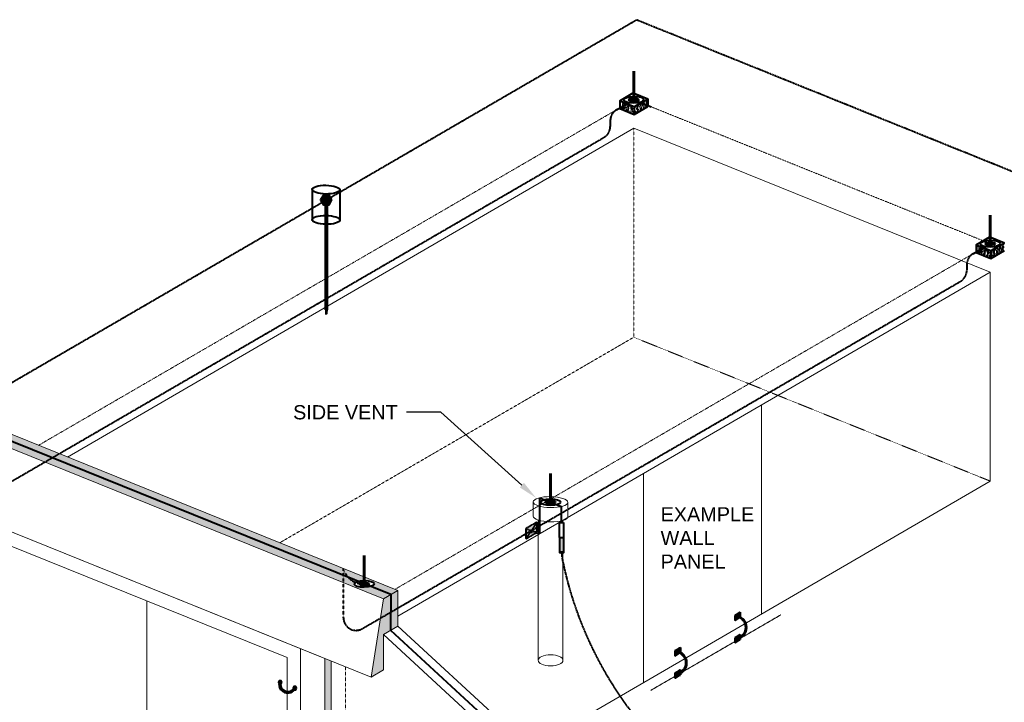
# Model space of a CAD drawing. Header units: inches. Extents: x 0 to 21849, y 0 to 20143.
# Tile 18 of 25: x 6582 to 7207, y 8549 to 8982. Entities that reach past the tile are written whole.
import ezdxf
from ezdxf import colors
from ezdxf.entities.mleader import LeaderData, LeaderLine
from ezdxf.math import Vec2, Vec3

# ---------------------------------------------------------------- set-up
doc = ezdxf.new("R2010")
doc.units = ezdxf.units.IN
doc.header["$MEASUREMENT"] = 0
for name, pattern in [('DASHED2', [0.375, 0.25, -0.125]), ('DOT', [0.25, 0, -0.25]), ('HIDDEN2', [0.1875, 0.125, -0.0625])]:
    doc.linetypes.add(name, pattern=pattern)
for name, color, linetype, lineweight in [('E-ISO-BLDG', 131, 'Continuous', 9), ('E-LPS-ISO', 7, 'DASHED2', 40), ('E-STD-TEXT', 7, 'Continuous', 25)]:
    doc.layers.add(name, color=color, linetype=linetype, lineweight=lineweight)
doc.styles.get("Standard").update_dxf_attribs({"font": 'arial.ttf'})

msp = doc.modelspace()

# ---------------------------------------------------------------- hatches: boundary and pattern name
at = {"layer": 'E-ISO-BLDG', "transparency": 33554457}
h = msp.add_hatch(color=7, dxfattribs=at)
h.dxf.hatch_style = 1
h.paths.add_polyline_path([(6779.785315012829, 8575.568447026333), (6775.898151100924, 8577.136885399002), (6775.898151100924, 8444.700192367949), (6779.785315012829, 8446.956023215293)])
at = {"layer": 'E-LPS-ISO', "linetype": 'Continuous'}
h = msp.add_hatch(dxfattribs=at)
h.set_pattern_fill('AR-CONC', scale=0.3762)
h.set_pattern_definition([(49.99999999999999, (5024.62962358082, 7517.29355673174), (2.698332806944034, -0.2360735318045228), [0.28215, -3.10365]), (355, (5024.62962358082, 7517.29355673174), (-0.5219825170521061, 2.829746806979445), [0.22572, -2.48292]), (100.45144446, (5024.854484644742, 7517.273883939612), (2.176350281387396, 2.593673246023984), [0.2397906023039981, -2.637696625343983]), (46.18420000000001, (5024.62962358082, 7518.045956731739), (4.014961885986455, -0.6226835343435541), [0.4232250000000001, -4.655475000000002]), (96.63563548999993, (5024.964203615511, 7517.994066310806), (3.516198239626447, 3.664634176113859), [0.3596861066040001, -3.956547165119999]), (351.1841639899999, (5024.62962358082, 7518.045956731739), (3.516198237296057, 3.664634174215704), [0.3385800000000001, -3.724380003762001]), (21, (5025.005823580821, 7517.85785673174), (2.245564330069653, -1.514652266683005), [0.28215, -3.10365]), (326.0000000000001, (5025.005823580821, 7517.85785673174), (0.9153522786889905, 2.728014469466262), [0.22572, -2.48292]), (71.45144474, (5025.192953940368, 7517.731635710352), (3.160916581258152, 1.213362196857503), [0.23979059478, -2.637696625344]), (37.49999999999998, (5024.62962358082, 7517.29355673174), (0.04574537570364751, 1.252346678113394), [0, -2.452824, 0, -2.52054, 0, -2.492325]), (7.500000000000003, (5024.62962358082, 7517.29355673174), (0.9896675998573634, 1.483776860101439), [0, -1.437084, 0, -2.396393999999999, 0, -0.9499049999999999]), (327.5, (5023.790697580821, 7517.29355673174), (2.008240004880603, -0.08485142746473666), [0, -0.9405, 0, -2.93436, 0, -3.89367]), (317.5, (5023.414497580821, 7517.29355673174), (2.193946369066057, 0.3765949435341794), [0, -1.22265, 0, -1.948716, 0, -2.765070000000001])])
h.paths.add_polyline_path([(6967.840106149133, 8928.549920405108), (6962.792596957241, 8930.586548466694), (6962.792596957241, 8925.620708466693)])
h.paths.add_polyline_path([(6972.002799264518, 8926.87030828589), (6967.840106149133, 8928.549920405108), (6962.792596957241, 8925.620708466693), (6972.002799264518, 8921.90446828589)])
h.paths.add_polyline_path([(6980.592788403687, 8926.88948124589), (6975.545279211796, 8928.926109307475), (6972.002799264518, 8926.87030828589), (6972.002799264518, 8921.90446828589)])
h.paths.add_polyline_path([(6980.592788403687, 8931.85532124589), (6975.545279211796, 8928.926109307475), (6980.592788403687, 8926.88948124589)])
at = {"layer": 'E-LPS-ISO', "linetype": 'Continuous', "transparency": 33554687}
h = msp.add_hatch(color=7, dxfattribs=at)
h.dxf.hatch_style = 1
edge = h.paths.add_edge_path()
edge.add_ellipse((6971.692692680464, 8931.220934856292), major_axis=(3.162363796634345, 0.03311011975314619), ratio=0.3366627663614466, start_angle=89.79804024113, end_angle=129.0017461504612)
edge.add_line((6969.693815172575, 8932.027465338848), (6970.69325392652, 8931.624200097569))
edge.add_ellipse((6971.692692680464, 8931.220934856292), major_axis=(1.581181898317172, 0.0165550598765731), ratio=0.3366627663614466, start_angle=89.99999999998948, end_angle=129.0017461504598, ccw=False)
edge.add_line((6971.692692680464, 8931.753446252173), (6971.692692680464, 8932.285695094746))
edge = h.paths.add_edge_path()
edge.add_ellipse((6971.692692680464, 8931.220934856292), major_axis=(3.162363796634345, 0.03311011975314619), ratio=0.3366627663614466, start_angle=309.0017461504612, end_angle=449.79804024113)
edge.add_line((6971.692692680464, 8932.285695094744), (6971.692692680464, 8931.753314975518))
edge.add_ellipse((6971.692692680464, 8931.220934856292), major_axis=(1.581181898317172, 0.0165550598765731), ratio=0.3366627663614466, start_angle=1.779199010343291e-11, end_angle=89.79804024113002, ccw=False)
edge.add_ellipse((6971.692692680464, 8931.220934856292), major_axis=(1.581181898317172, 0.0165550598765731), ratio=0.3366627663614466, start_angle=309.0017461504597, end_angle=360.00000000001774, ccw=False)
edge.add_line((6972.692131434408, 8930.817669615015), (6973.691570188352, 8930.414404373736))
edge = h.paths.add_edge_path()
edge.add_ellipse((6971.692692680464, 8931.220934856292), major_axis=(1.581181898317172, 0.0165550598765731), ratio=0.3366627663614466, start_angle=129.0017461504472, end_angle=180.0000000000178, ccw=False)
edge.add_line((6970.693253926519, 8931.624200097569), (6969.693815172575, 8932.027465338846))
edge.add_ellipse((6971.692692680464, 8931.220934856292), major_axis=(3.162363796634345, 0.03311011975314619), ratio=0.3366627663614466, start_angle=129.0017461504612, end_angle=239.2738893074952)
edge.add_line((6970.086513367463, 8930.288823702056), (6970.889603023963, 8930.754879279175))
edge.add_ellipse((6971.692692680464, 8931.220934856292), major_axis=(1.581181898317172, 0.0165550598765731), ratio=0.3366627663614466, start_angle=180.0000000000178, end_angle=239.2738893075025, ccw=False)
edge = h.paths.add_edge_path()
edge.add_ellipse((6971.692692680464, 8931.220934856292), major_axis=(1.581181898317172, 0.0165550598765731), ratio=0.3366627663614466, start_angle=269.99999999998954, end_angle=309.0017461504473, ccw=False)
edge.add_ellipse((6971.692692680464, 8931.220934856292), major_axis=(1.581181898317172, 0.0165550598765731), ratio=0.3366627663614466, start_angle=239.2738893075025, end_angle=269.99999999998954, ccw=False)
edge.add_line((6970.889603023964, 8930.754879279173), (6970.086513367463, 8930.288823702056))
edge.add_ellipse((6971.692692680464, 8931.220934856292), major_axis=(3.162363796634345, 0.03311011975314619), ratio=0.3366627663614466, start_angle=239.2738893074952, end_angle=309.0017461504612)
edge.add_line((6973.691570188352, 8930.414404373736), (6972.692131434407, 8930.817669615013))
at = {"layer": 'E-LPS-ISO'}
h = msp.add_hatch(color=7, dxfattribs=at)
h.dxf.hatch_style = 1
edge = h.paths.add_edge_path()
edge.add_ellipse((6971.692692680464, 8931.220934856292), major_axis=(1.581181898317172, 0.0165550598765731), ratio=0.3366627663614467, start_angle=89.99999999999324, end_angle=180.0000000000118)
edge.add_line((6970.111510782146, 8931.204379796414), (6971.692692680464, 8931.22093485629))
edge.add_line((6971.692692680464, 8931.220934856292), (6971.687119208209, 8931.7532599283))
edge = h.paths.add_edge_path()
edge.add_line((6971.692692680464, 8931.220934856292), (6970.111510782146, 8931.204379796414))
edge.add_ellipse((6971.692692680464, 8931.220934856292), major_axis=(1.581181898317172, 0.0165550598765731), ratio=0.3366627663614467, start_angle=180.0000000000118, end_angle=270.000000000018)
edge.add_line((6971.698266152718, 8930.688609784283), (6971.692692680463, 8931.220934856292))
edge = h.paths.add_edge_path()
edge.add_ellipse((6971.692692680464, 8931.220934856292), major_axis=(1.581181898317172, 0.0165550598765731), ratio=0.3366627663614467, start_angle=270.000000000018, end_angle=360.0000000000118)
edge.add_line((6973.273874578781, 8931.237489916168), (6971.692692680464, 8931.22093485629))
edge.add_line((6971.692692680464, 8931.220934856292), (6971.698266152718, 8930.688609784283))
edge = h.paths.add_edge_path()
edge.add_ellipse((6971.692692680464, 8931.220934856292), major_axis=(1.581181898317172, 0.0165550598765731), ratio=0.3366627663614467, start_angle=1.179320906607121e-11, end_angle=89.79804024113)
edge.add_line((6971.692692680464, 8931.753314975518), (6971.692692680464, 8931.220934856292))
edge.add_line((6971.692692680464, 8931.220934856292), (6973.273874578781, 8931.23748991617))
h = msp.add_hatch(color=7, dxfattribs=at)
h.dxf.hatch_style = 1
h.paths.add_polyline_path([(6774.925463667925, 8870.837825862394), (6773.119703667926, 8867.710157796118), (6774.925463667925, 8864.582489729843), (6778.536983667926, 8864.582489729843), (6780.342743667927, 8867.710157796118), (6778.536983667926, 8870.837825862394)])
at = {"layer": 'E-LPS-ISO', "linetype": 'HIDDEN2'}
h = msp.add_hatch(color=7, dxfattribs=at)
h.dxf.hatch_style = 1
h.paths.add_polyline_path([(6776.355023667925, 8798.127928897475), (6777.107423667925, 8798.127928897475), (6777.107423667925, 8864.582489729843), (6776.355023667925, 8864.582489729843)])
at = {"layer": 'E-LPS-ISO', "linetype": 'Continuous'}
h = msp.add_hatch(dxfattribs=at)
h.set_pattern_fill('AR-CONC', scale=0.3762)
h.set_pattern_definition([(49.99999999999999, (5250.684809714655, 7426.082165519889), (2.698332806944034, -0.2360735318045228), [0.28215, -3.10365]), (355, (5250.684809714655, 7426.082165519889), (-0.5219825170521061, 2.829746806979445), [0.22572, -2.48292]), (100.45144446, (5250.909670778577, 7426.06249272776), (2.176350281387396, 2.593673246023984), [0.2397906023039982, -2.637696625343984]), (46.18420000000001, (5250.684809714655, 7426.834565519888), (4.014961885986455, -0.6226835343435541), [0.4232250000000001, -4.655475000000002]), (96.63563548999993, (5251.019389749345, 7426.782675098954), (3.516198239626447, 3.664634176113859), [0.3596861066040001, -3.956547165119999]), (351.1841639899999, (5250.684809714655, 7426.834565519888), (3.516198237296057, 3.664634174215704), [0.3385800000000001, -3.724380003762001]), (21, (5251.061009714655, 7426.646465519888), (2.245564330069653, -1.514652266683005), [0.28215, -3.10365]), (326.0000000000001, (5251.061009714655, 7426.646465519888), (0.9153522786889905, 2.728014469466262), [0.22572, -2.48292]), (71.45144474, (5251.248140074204, 7426.520244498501), (3.160916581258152, 1.213362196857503), [0.23979059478, -2.637696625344]), (37.49999999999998, (5250.684809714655, 7426.082165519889), (0.04574537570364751, 1.252346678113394), [0, -2.452824, 0, -2.52054, 0, -2.492325]), (7.500000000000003, (5250.684809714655, 7426.082165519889), (0.9896675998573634, 1.483776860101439), [0, -1.437084, 0, -2.396393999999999, 0, -0.9499049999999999]), (327.5, (5249.845883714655, 7426.082165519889), (2.008240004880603, -0.08485142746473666), [0, -0.9405, 0, -2.93436, 0, -3.89367]), (317.5, (5249.469683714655, 7426.082165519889), (2.193946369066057, 0.3765949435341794), [0, -1.22265, 0, -1.948716, 0, -2.765070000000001])])
h.paths.add_polyline_path([(7193.895292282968, 8837.338529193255), (7188.847783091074, 8839.37515725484), (7188.847783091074, 8834.409317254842)])
h.paths.add_polyline_path([(7198.057985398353, 8835.658917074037), (7193.895292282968, 8837.338529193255), (7188.847783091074, 8834.409317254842), (7198.057985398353, 8830.693077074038)])
h.paths.add_polyline_path([(7206.647974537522, 8835.678090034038), (7201.60046534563, 8837.714718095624), (7198.057985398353, 8835.658917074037), (7198.057985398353, 8830.693077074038)])
h.paths.add_polyline_path([(7206.647974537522, 8840.643930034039), (7201.60046534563, 8837.714718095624), (7206.647974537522, 8835.678090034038)])
at = {"layer": 'E-LPS-ISO', "linetype": 'Continuous', "transparency": 33554687}
h = msp.add_hatch(color=7, dxfattribs=at)
h.dxf.hatch_style = 1
edge = h.paths.add_edge_path()
edge.add_ellipse((7197.747878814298, 8840.009543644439), major_axis=(3.162363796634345, 0.03311011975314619), ratio=0.3366627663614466, start_angle=89.79804024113, end_angle=129.0017461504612)
edge.add_line((7195.749001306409, 8840.816074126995), (7196.748440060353, 8840.412808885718))
edge.add_ellipse((7197.747878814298, 8840.009543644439), major_axis=(1.581181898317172, 0.0165550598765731), ratio=0.3366627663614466, start_angle=90.00000000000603, end_angle=129.0017461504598, ccw=False)
edge.add_line((7197.747878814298, 8840.54205504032), (7197.747878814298, 8841.074303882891))
edge = h.paths.add_edge_path()
edge.add_ellipse((7197.747878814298, 8840.009543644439), major_axis=(3.162363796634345, 0.03311011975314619), ratio=0.3366627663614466, start_angle=309.0017461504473, end_angle=449.79804024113)
edge.add_line((7197.747878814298, 8841.074303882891), (7197.747878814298, 8840.541923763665))
edge.add_ellipse((7197.747878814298, 8840.009543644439), major_axis=(1.581181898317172, 0.0165550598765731), ratio=0.3366627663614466, start_angle=1.779199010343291e-11, end_angle=89.79804024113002, ccw=False)
edge.add_ellipse((7197.747878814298, 8840.009543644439), major_axis=(1.581181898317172, 0.0165550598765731), ratio=0.3366627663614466, start_angle=309.00174615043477, end_angle=360.00000000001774, ccw=False)
edge.add_line((7198.747317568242, 8839.606278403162), (7199.746756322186, 8839.203013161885))
edge = h.paths.add_edge_path()
edge.add_ellipse((7197.747878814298, 8840.009543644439), major_axis=(1.581181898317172, 0.0165550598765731), ratio=0.3366627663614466, start_angle=129.0017461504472, end_angle=180.0000000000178, ccw=False)
edge.add_line((7196.748440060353, 8840.412808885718), (7195.749001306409, 8840.816074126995))
edge.add_ellipse((7197.747878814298, 8840.009543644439), major_axis=(3.162363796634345, 0.03311011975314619), ratio=0.3366627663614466, start_angle=129.0017461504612, end_angle=239.2738893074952)
edge.add_line((7196.141699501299, 8839.077432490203), (7196.944789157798, 8839.54348806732))
edge.add_ellipse((7197.747878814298, 8840.009543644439), major_axis=(1.581181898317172, 0.0165550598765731), ratio=0.3366627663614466, start_angle=180.0000000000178, end_angle=239.2738893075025, ccw=False)
edge = h.paths.add_edge_path()
edge.add_ellipse((7197.747878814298, 8840.009543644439), major_axis=(1.581181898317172, 0.0165550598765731), ratio=0.3366627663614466, start_angle=270.000000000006, end_angle=309.00174615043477, ccw=False)
edge.add_ellipse((7197.747878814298, 8840.009543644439), major_axis=(1.581181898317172, 0.0165550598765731), ratio=0.3366627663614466, start_angle=239.2738893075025, end_angle=270.000000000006, ccw=False)
edge.add_line((7196.944789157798, 8839.543488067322), (7196.141699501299, 8839.077432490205))
edge.add_ellipse((7197.747878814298, 8840.009543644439), major_axis=(3.162363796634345, 0.03311011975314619), ratio=0.3366627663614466, start_angle=239.2738893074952, end_angle=309.0017461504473)
edge.add_line((7199.746756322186, 8839.203013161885), (7198.747317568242, 8839.606278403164))
at = {"layer": 'E-LPS-ISO'}
h = msp.add_hatch(color=7, dxfattribs=at)
h.dxf.hatch_style = 1
edge = h.paths.add_edge_path()
edge.add_ellipse((7197.747878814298, 8840.009543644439), major_axis=(1.581181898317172, 0.0165550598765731), ratio=0.3366627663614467, start_angle=89.99999999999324, end_angle=180.0000000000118)
edge.add_line((7196.166696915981, 8839.992988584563), (7197.747878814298, 8840.009543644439))
edge.add_line((7197.747878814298, 8840.009543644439), (7197.742305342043, 8840.541868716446))
edge = h.paths.add_edge_path()
edge.add_line((7197.747878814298, 8840.009543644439), (7196.16669691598, 8839.992988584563))
edge.add_ellipse((7197.747878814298, 8840.009543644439), major_axis=(1.581181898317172, 0.0165550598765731), ratio=0.3366627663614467, start_angle=180.0000000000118, end_angle=270.000000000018)
edge.add_line((7197.753452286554, 8839.477218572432), (7197.747878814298, 8840.00954364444))
edge = h.paths.add_edge_path()
edge.add_ellipse((7197.747878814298, 8840.009543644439), major_axis=(1.581181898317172, 0.0165550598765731), ratio=0.3366627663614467, start_angle=270.000000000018, end_angle=360.0000000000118)
edge.add_line((7199.329060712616, 8840.026098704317), (7197.747878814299, 8840.009543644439))
edge.add_line((7197.747878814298, 8840.009543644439), (7197.753452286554, 8839.477218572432))
edge = h.paths.add_edge_path()
edge.add_ellipse((7197.747878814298, 8840.009543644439), major_axis=(1.581181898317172, 0.0165550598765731), ratio=0.3366627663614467, start_angle=1.179320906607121e-11, end_angle=89.79804024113)
edge.add_line((7197.747878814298, 8840.541923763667), (7197.747878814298, 8840.00954364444))
edge.add_line((7197.747878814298, 8840.009543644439), (7199.329060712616, 8840.026098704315))
at = {"layer": 'E-LPS-ISO', "linetype": 'HIDDEN2'}
h = msp.add_hatch(color=7, dxfattribs=at)
h.dxf.hatch_style = 1
h.paths.add_polyline_path([(6776.731223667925, 8798.127928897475), (6776.355023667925, 8798.127928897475), (6776.731223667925, 8795.077971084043)])
h.paths.add_polyline_path([(6777.107423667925, 8798.127928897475), (6776.731223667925, 8798.127928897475), (6776.731223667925, 8795.077971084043)])
at = {"layer": 'E-LPS-ISO', "linetype": 'HIDDEN2', "transparency": 33554457}
h = msp.add_hatch(color=7, dxfattribs=at)
h.dxf.hatch_style = 1
h.paths.add_polyline_path([(6602.859177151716, 8704.268264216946), (6598.300558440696, 8701.622769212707), (6787.58653479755, 8625.24744893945), (6787.58653479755, 8629.732308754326)])
h.paths.add_polyline_path([(6607.417795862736, 8706.913759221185), (6602.859177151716, 8704.268264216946), (6787.58653479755, 8629.732308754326), (6787.58653479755, 8634.217168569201)])
edge = h.paths.add_edge_path()
edge.add_arc((6800.219869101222, 8637.408959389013), 13.03029793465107, 194.1789666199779, 223.4106666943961)
edge.add_line((6790.75405159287, 8628.454242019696), (6796.822748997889, 8626.005572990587))
edge.add_ellipse((6800.820504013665, 8624.392512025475), major_axis=(6.324727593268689, 0.06622023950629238), ratio=0.3366627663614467, start_angle=89.79804024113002, end_angle=129.0017461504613, ccw=False)
edge.add_line((6800.820504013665, 8626.52203250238), (6800.820504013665, 8628.877371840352))
edge.add_line((6800.820504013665, 8628.877371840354), (6787.586534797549, 8634.217168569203))
edge = h.paths.add_edge_path()
edge.add_line((6790.75405159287, 8628.454242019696), (6787.58653479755, 8629.732308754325))
edge.add_line((6787.58653479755, 8629.732308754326), (6787.58653479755, 8625.247448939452))
edge.add_line((6787.58653479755, 8625.24744893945), (6813.009989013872, 8614.989296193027))
edge.add_line((6813.009989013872, 8614.989296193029), (6817.568607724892, 8617.634791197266))
edge.add_line((6817.568607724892, 8617.634791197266), (6804.818259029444, 8622.779451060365))
edge.add_ellipse((6800.820504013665, 8624.392512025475), major_axis=(6.324727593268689, 0.06622023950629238), ratio=0.3366627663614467, start_angle=151.2686314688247, end_angle=309.0017461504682, ccw=False)
edge.add_arc((6800.219869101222, 8637.408959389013), 13.03029793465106, 223.4106666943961, 247.64437497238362, ccw=False)
h.paths.add_polyline_path([(6787.58653479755, 8634.217168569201), (6787.58653479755, 8629.732308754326), (6790.754051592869, 8628.454242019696, -0.1282435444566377)], flags=17)
edge = h.paths.add_edge_path()
edge.add_line((6800.820504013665, 8628.877371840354), (6800.820504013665, 8626.522032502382))
edge.add_ellipse((6800.820504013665, 8624.392512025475), major_axis=(6.324727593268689, 0.06622023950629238), ratio=0.3366627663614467, start_angle=309.0017461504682, end_angle=449.79804024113, ccw=False)
edge.add_line((6804.818259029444, 8622.779451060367), (6817.568607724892, 8617.634791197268))
edge.add_line((6817.568607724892, 8617.634791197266), (6822.127226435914, 8620.280286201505))
edge.add_line((6822.127226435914, 8620.280286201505), (6800.820504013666, 8628.87737184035))
edge = h.paths.add_edge_path(flags=17)
edge.add_arc((6800.219869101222, 8637.408959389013), 13.03029793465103, 223.4106666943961, 247.6443749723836)
edge.add_ellipse((6800.820504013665, 8624.392512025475), major_axis=(6.324727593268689, 0.06622023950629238), ratio=0.3366627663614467, start_angle=129.0017461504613, end_angle=151.2686314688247, ccw=False)
edge.add_line((6796.822748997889, 8626.005572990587), (6790.75405159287, 8628.454242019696))
h.paths.add_polyline_path([(6561.531348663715, 8720.943699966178), (6561.531348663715, 8716.458840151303), (6598.300558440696, 8701.622769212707), (6602.859177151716, 8704.268264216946)])
h.paths.add_polyline_path([(6561.531348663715, 8725.428559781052), (6561.531348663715, 8720.943699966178), (6602.859177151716, 8704.268264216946), (6607.417795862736, 8706.913759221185)])
edge = h.paths.add_edge_path()
edge.add_line((6561.531348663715, 8720.943699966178), (6553.671841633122, 8724.114945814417))
edge.add_ellipse((6549.674086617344, 8725.728006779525), major_axis=(6.324727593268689, 0.06622023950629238), ratio=0.3366627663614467, start_angle=129.0017461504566, end_angle=309.0017461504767, ccw=False)
edge.add_line((6545.676331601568, 8727.341067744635), (6539.291606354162, 8729.917251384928))
edge.add_line((6539.291606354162, 8729.917251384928), (6534.732987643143, 8727.271756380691))
edge.add_line((6534.732987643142, 8727.271756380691), (6561.531348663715, 8716.458840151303))
edge.add_line((6561.531348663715, 8716.458840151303), (6561.531348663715, 8720.943699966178))
edge = h.paths.add_edge_path(flags=17)
edge.add_arc((6555.926863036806, 8738.41353267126), 14.14283493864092, 263.7754824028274, 293.3456650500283, ccw=False)
edge.add_ellipse((6549.674086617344, 8725.728006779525), major_axis=(6.324727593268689, 0.06622023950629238), ratio=0.3366627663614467, start_angle=309.0017461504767, end_angle=318.0576188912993, ccw=False)
edge.add_line((6553.671841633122, 8724.114945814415), (6561.531348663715, 8720.943699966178))
edge.add_line((6561.531348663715, 8720.943699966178), (6561.531348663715, 8725.428559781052))
edge = h.paths.add_edge_path()
edge.add_line((6549.674086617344, 8730.212866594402), (6549.674086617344, 8727.85752725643))
edge.add_ellipse((6549.674086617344, 8725.728006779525), major_axis=(6.324727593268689, 0.06622023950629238), ratio=0.3366627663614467, start_angle=318.0576188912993, end_angle=449.79804024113, ccw=False)
edge.add_arc((6555.926863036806, 8738.41353267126), 14.1428349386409, 263.7754824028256, 293.3456650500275)
edge.add_line((6561.531348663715, 8725.428559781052), (6549.674086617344, 8730.2128665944))
edge = h.paths.add_edge_path()
edge.add_line((6549.674086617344, 8730.212866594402), (6543.850225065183, 8732.562746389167))
edge.add_line((6543.850225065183, 8732.562746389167), (6539.291606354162, 8729.917251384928))
edge.add_line((6539.291606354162, 8729.917251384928), (6545.676331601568, 8727.341067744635))
edge.add_ellipse((6549.674086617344, 8725.728006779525), major_axis=(6.324727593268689, 0.06622023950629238), ratio=0.3366627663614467, start_angle=89.79804024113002, end_angle=129.0017461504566, ccw=False)
edge.add_line((6549.674086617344, 8727.85752725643), (6549.674086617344, 8730.212866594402))
h.paths.add_polyline_path([(6537.466526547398, 8735.13851575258), (6532.907907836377, 8732.493020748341), (6539.291606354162, 8729.917251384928), (6543.850225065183, 8732.562746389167)])
h.paths.add_polyline_path([(6539.291606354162, 8729.917251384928), (6532.907907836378, 8732.493020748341), (6532.906831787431, 8728.008595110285), (6534.732987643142, 8727.271756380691)])
h.paths.add_polyline_path([(6532.907907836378, 8732.493020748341), (6528.349289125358, 8729.847525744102), (6532.906831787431, 8728.008595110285)])
at = {"layer": 'E-LPS-ISO', "linetype": 'Continuous', "transparency": 33554687}
h = msp.add_hatch(color=7, dxfattribs=at)
h.dxf.hatch_style = 1
edge = h.paths.add_edge_path()
edge.add_line((6917.93704237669, 8676.620292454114), (6916.937603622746, 8677.023557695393))
edge.add_ellipse((6918.936481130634, 8676.217027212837), major_axis=(3.162363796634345, 0.03311011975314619), ratio=0.3366627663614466, start_angle=129.0017461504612, end_angle=130.9766634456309)
edge.add_line((6916.854340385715, 8676.999101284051), (6915.84583168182, 8676.413835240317))
edge.add_ellipse((6918.936481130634, 8676.217027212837), major_axis=(3.162363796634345, 0.03311011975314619), ratio=0.3366627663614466, start_angle=167.5711151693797, end_angle=309.0017461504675)
edge.add_line((6920.935358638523, 8675.410496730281), (6919.935919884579, 8675.81376197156))
edge.add_ellipse((6918.936481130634, 8676.217027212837), major_axis=(1.581181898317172, 0.0165550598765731), ratio=0.3366627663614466, start_angle=129.0017461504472, end_angle=309.0017461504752, ccw=False)
edge = h.paths.add_edge_path()
edge.add_ellipse((6918.936481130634, 8676.217027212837), major_axis=(3.162363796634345, 0.03311011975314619), ratio=0.3366627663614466, start_angle=89.79804024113, end_angle=129.0017461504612)
edge.add_line((6916.937603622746, 8677.023557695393), (6917.93704237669, 8676.620292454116))
edge.add_ellipse((6918.936481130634, 8676.217027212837), major_axis=(1.581181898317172, 0.0165550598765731), ratio=0.3366627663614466, start_angle=89.79804024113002, end_angle=129.0017461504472, ccw=False)
edge.add_line((6918.936481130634, 8676.749407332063), (6918.936481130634, 8677.28178745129))
edge = h.paths.add_edge_path()
edge.add_ellipse((6918.936481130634, 8676.217027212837), major_axis=(3.162363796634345, 0.03311011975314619), ratio=0.3366627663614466, start_angle=309.0017461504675, end_angle=449.79804024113)
edge.add_line((6918.936481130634, 8677.28178745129), (6918.936481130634, 8676.749407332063))
edge.add_ellipse((6918.936481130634, 8676.217027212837), major_axis=(1.581181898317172, 0.0165550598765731), ratio=0.3366627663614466, start_angle=309.0017461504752, end_angle=449.79804024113, ccw=False)
edge.add_line((6919.935919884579, 8675.81376197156), (6920.935358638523, 8675.410496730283))
edge = h.paths.add_edge_path(flags=17)
edge.add_ellipse((6918.936481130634, 8676.217027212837), major_axis=(3.162363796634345, 0.03311011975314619), ratio=0.3366627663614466, start_angle=130.9766634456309, end_angle=167.5711151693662)
edge.add_line((6915.845831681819, 8676.413835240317), (6916.854340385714, 8676.999101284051))
at = {"layer": 'E-LPS-ISO', "linetype": 'Continuous'}
h = msp.add_hatch(color=7, dxfattribs=at)
h.dxf.hatch_style = 1
edge = h.paths.add_edge_path()
edge.add_ellipse((6918.936481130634, 8676.217027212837), major_axis=(1.581181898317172, 0.0165550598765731), ratio=0.3366627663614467, start_angle=89.79804024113, end_angle=209.8771479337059)
edge.add_line((6917.568221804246, 8675.937498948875), (6918.936481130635, 8676.217027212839))
edge.add_line((6918.936481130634, 8676.217027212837), (6918.936481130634, 8676.749407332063))
edge = h.paths.add_edge_path()
edge.add_ellipse((6918.936481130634, 8676.217027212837), major_axis=(1.581181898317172, 0.0165550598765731), ratio=0.3366627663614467, start_angle=29.87714793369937, end_angle=89.79804024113)
edge.add_line((6918.936481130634, 8676.749407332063), (6918.936481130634, 8676.217027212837))
edge.add_line((6918.936481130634, 8676.217027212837), (6920.304740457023, 8676.496555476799))
edge = h.paths.add_edge_path()
edge.add_ellipse((6918.936481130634, 8676.217027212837), major_axis=(1.581181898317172, 0.0165550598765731), ratio=0.3366627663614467, start_angle=209.8771479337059, end_angle=389.8771479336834)
edge.add_line((6920.304740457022, 8676.4965554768), (6917.568221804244, 8675.937498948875))
at = {"layer": 'E-LPS-ISO'}
h = msp.add_hatch(color=7, dxfattribs=at)
h.dxf.hatch_style = 1
h.paths.add_polyline_path([(6910.313420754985, 8657.048288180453), (6910.313420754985, 8663.53350290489), (6903.241083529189, 8659.437518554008), (6903.241083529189, 8652.944011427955)])
at = {"layer": 'E-LPS-ISO', "linetype": 'Continuous', "transparency": 33554687}
h = msp.add_hatch(color=7, dxfattribs=at)
h.dxf.hatch_style = 1
h.paths.add_polyline_path([(6924.713778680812, 8644.091976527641), (6927.113769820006, 8644.098498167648), (6927.087683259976, 8653.698462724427), (6924.687692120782, 8653.691941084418)])
h = msp.add_hatch(color=7, dxfattribs=at)
h.dxf.hatch_style = 1
edge = h.paths.add_edge_path()
edge.add_ellipse((6800.820504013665, 8624.392512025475), major_axis=(3.162363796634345, 0.03311011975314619), ratio=0.3366627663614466, start_angle=89.79804024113, end_angle=129.0017461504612)
edge.add_line((6798.821626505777, 8625.199042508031), (6799.821065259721, 8624.795777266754))
edge.add_ellipse((6800.820504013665, 8624.392512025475), major_axis=(1.581181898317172, 0.0165550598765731), ratio=0.3366627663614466, start_angle=89.79804024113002, end_angle=129.0017461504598, ccw=False)
edge.add_line((6800.820504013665, 8624.924892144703), (6800.820504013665, 8625.45727226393))
edge = h.paths.add_edge_path()
edge.add_ellipse((6800.820504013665, 8624.392512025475), major_axis=(3.162363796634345, 0.03311011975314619), ratio=0.3366627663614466, start_angle=129.0017461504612, end_angle=166.1422663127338)
edge.add_arc((6800.219869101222, 8637.408959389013), 13.03029793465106, 259.0624584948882, 265.701560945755)
edge.add_ellipse((6800.820504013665, 8624.392512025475), major_axis=(1.581181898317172, 0.0165550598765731), ratio=0.3366627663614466, start_angle=129.0017461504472, end_angle=175.7649573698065, ccw=False)
edge.add_line((6799.821065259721, 8624.795777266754), (6798.821626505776, 8625.199042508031))
edge = h.paths.add_edge_path()
edge.add_ellipse((6800.820504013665, 8624.392512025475), major_axis=(3.162363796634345, 0.03311011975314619), ratio=0.3366627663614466, start_angle=309.0017461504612, end_angle=449.79804024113)
edge.add_line((6800.820504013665, 8625.457272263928), (6800.820504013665, 8624.924892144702))
edge.add_ellipse((6800.820504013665, 8624.392512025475), major_axis=(1.581181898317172, 0.0165550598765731), ratio=0.3366627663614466, start_angle=309.0017461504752, end_angle=449.79804024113, ccw=False)
edge.add_line((6801.81994276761, 8623.9892467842), (6802.819381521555, 8623.585981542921))
edge = h.paths.add_edge_path()
edge.add_ellipse((6800.820504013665, 8624.392512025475), major_axis=(1.581181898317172, 0.0165550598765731), ratio=0.3366627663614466, start_angle=175.7649573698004, end_angle=309.0017461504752, ccw=False)
edge.add_arc((6800.219869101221, 8637.408959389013), 13.0302979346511, 259.0624584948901, 265.70156094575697, ccw=False)
edge.add_ellipse((6800.820504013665, 8624.392512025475), major_axis=(3.162363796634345, 0.03311011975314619), ratio=0.3366627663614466, start_angle=166.1422663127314, end_angle=309.0017461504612)
edge.add_line((6802.819381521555, 8623.585981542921), (6801.81994276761, 8623.9892467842))
at = {"layer": 'E-LPS-ISO'}
h = msp.add_hatch(color=7, dxfattribs=at)
h.dxf.hatch_style = 1
edge = h.paths.add_edge_path()
edge.add_ellipse((6800.820504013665, 8624.392512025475), major_axis=(1.581181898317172, 0.0165550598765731), ratio=0.3366627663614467, start_angle=89.79804024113, end_angle=360)
edge.add_ellipse((6800.820504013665, 8624.392512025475), major_axis=(1.581181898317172, 0.0165550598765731), ratio=0.3366627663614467, start_angle=0, end_angle=89.79804024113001)
at = {"layer": 'E-LPS-ISO', "linetype": 'HIDDEN2', "transparency": 33554457}
h = msp.add_hatch(color=7, dxfattribs=at)
h.dxf.hatch_style = 1
h.paths.add_polyline_path([(6822.127226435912, 8609.118106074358), (6817.565928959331, 8606.471056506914), (6817.563190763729, 8595.059647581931), (6822.127226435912, 8597.708286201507)])
h.paths.add_polyline_path([(6822.127226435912, 8620.280286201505), (6817.568607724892, 8617.634791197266), (6817.565928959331, 8606.471056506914), (6822.127226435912, 8609.118106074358)])
h.paths.add_polyline_path([(6817.568607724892, 8617.634791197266), (6813.009989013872, 8614.989296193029), (6811.079137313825, 8602.70658836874), (6817.565928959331, 8606.471056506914)])
h.paths.add_polyline_path([(6817.565928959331, 8606.471056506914), (6811.079137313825, 8602.70658836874), (6805.200907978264, 8565.313466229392), (6812.999155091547, 8569.839008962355), (6812.999155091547, 8592.411008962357), (6817.563190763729, 8595.059647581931)])
at = {"layer": 'E-LPS-ISO'}
h = msp.add_hatch(color=7, dxfattribs=at)
h.dxf.hatch_style = 1
h.paths.add_polyline_path([(7039.206090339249, 8603.253277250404), (7039.206090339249, 8606.495884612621), (7035.66992172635, 8604.447892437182), (7035.66992172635, 8601.201138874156)])
h = msp.add_hatch(color=7, dxfattribs=at)
h.dxf.hatch_style = 1
h.paths.add_polyline_path([(7039.206090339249, 8589.10381395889), (7039.206090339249, 8592.34642132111), (7035.66992172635, 8590.298429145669), (7035.66992172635, 8587.051675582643)])
h = msp.add_hatch(color=7, dxfattribs=at)
h.dxf.hatch_style = 1
h.paths.add_polyline_path([(7001.28966459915, 8580.846378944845), (7001.28966459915, 8584.088986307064), (6997.75349598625, 8582.040994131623), (6997.75349598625, 8578.794240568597)])
h = msp.add_hatch(color=7, dxfattribs=at)
h.dxf.hatch_style = 1
h.paths.add_polyline_path([(7001.28966459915, 8566.696915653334), (7001.28966459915, 8569.939523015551), (6997.75349598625, 8567.891530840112), (6997.75349598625, 8564.644777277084)])
h = msp.add_hatch(color=7, dxfattribs=at)
h.dxf.hatch_style = 1
h.paths.add_polyline_path([(6746.925462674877, 8563.034760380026), (6746.361162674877, 8562.057364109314), (6746.925462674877, 8561.079967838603), (6748.054062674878, 8561.079967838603), (6748.618362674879, 8562.057364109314), (6748.054062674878, 8563.034760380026)])
at = {"layer": 'E-LPS-ISO', "linetype": 'Continuous'}
h = msp.add_hatch(dxfattribs=at)
h.set_pattern_fill('NET3', scale=5.2668)
h.set_pattern_definition([(0, (5225.486763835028, 7306.349879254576), (0, 0.65835), []), (59.99999999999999, (5225.486763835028, 7306.349879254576), (-0.5701478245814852, 0.3291750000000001), []), (120, (5225.486763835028, 7306.349879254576), (-0.5701478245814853, -0.3291749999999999), [])])
h.paths.add_polyline_path([(6757.118610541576, 8558.172203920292), (6756.281319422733, 8558.51004393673, -0.8805921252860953), (6747.9084082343, 8561.888444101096), (6747.071117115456, 8562.226284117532, 0.9021433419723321)])
at = {"layer": 'E-LPS-ISO'}
h = msp.add_hatch(color=7, dxfattribs=at)
h.dxf.hatch_style = 1
h.paths.add_polyline_path([(6756.253227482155, 8559.318520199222), (6755.688927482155, 8558.341123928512), (6756.253227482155, 8557.363727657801), (6757.381827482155, 8557.363727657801), (6757.946127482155, 8558.341123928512), (6757.381827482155, 8559.318520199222)])

# ---------------------------------------------------------------- linework, layer by layer
at = {"layer": 'E-ISO-BLDG', "color": 7, "linetype": 'DOT', "ltscale": 0.15}
for p, q in [((6594.29732597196, 8712.20775991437), (6967.397698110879, 8928.728428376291)), ((6976.297793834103, 8929.36281476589), (7193.142777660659, 8841.867663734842)), ((6820.352512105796, 8620.99636870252), (7193.452884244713, 8837.51703716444))]:
    msp.add_line(p, q, dxfattribs=at)
at = {"layer": 'E-ISO-BLDG', "color": 7}
for p, q in [((6612.651904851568, 8704.801839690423), (6971.692692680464, 8913.16333485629)), ((6971.692692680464, 8913.163334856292), (7197.747878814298, 8821.951943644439)), ((6822.127226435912, 8603.968685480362), (7197.747878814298, 8821.951943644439)), ((7197.747878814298, 8689.511486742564), (7197.747878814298, 8821.951943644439)), ((7052.750023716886, 8737.805598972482), (7052.750023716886, 8605.365142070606)), ((6977.832696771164, 8694.328961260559), (6977.832696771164, 8561.888504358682)), ((6520.54020808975, 8680.171695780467), (6805.200907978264, 8565.313466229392)), ((6549.842964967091, 8668.348276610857), (6775.898151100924, 8577.136885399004)), ((6911.051738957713, 8664.903132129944), (6911.051738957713, 8575.985401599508)), ((6573.73253757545, 8649.680232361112), (6752.008578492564, 8577.747329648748)), ((6813.009989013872, 8614.989296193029), (6805.200907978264, 8565.313466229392)), ((6813.009989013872, 8614.989296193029), (6822.127226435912, 8620.280286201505)), ((6822.127226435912, 8620.280286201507), (6822.127226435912, 8597.708286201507)), ((6662.870558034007, 8613.713781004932), (6662.870558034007, 8490.305887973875)), ((6812.999155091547, 8592.411008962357), (6822.127226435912, 8597.708286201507)), ((6812.999155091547, 8592.411008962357), (6812.999155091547, 8569.839008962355)), ((6760.381489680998, 8450.961036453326), (6760.381489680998, 8583.397729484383)), ((6752.008578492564, 8454.33943661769), (6752.008578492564, 8577.747329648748)), ((6775.898151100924, 8577.136885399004), (6775.898151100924, 8444.700192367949)), ((6805.200907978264, 8565.313466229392), (6812.999155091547, 8569.839008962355))]:
    msp.add_line(p, q, dxfattribs=at)
at = {"layer": 'E-ISO-BLDG', "color": 7, "linetype": 'HIDDEN2'}
for p, q in [((6971.692692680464, 8913.163334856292), (6971.692692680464, 8912.300777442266)), ((6971.692692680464, 8780.722877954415), (6971.692692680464, 8913.163334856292)), ((6747.270503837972, 8650.484352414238), (6971.692692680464, 8780.722877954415)), ((6971.692692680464, 8780.722877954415), (7197.747878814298, 8689.511486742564)), ((6788.913386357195, 8452.253300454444), (6788.913386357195, 8571.88534600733))]:
    msp.add_line(p, q, dxfattribs=at)
at = {"layer": 'E-ISO-BLDG', "color": 7, "lineweight": 9}
for p, q in [((6537.466526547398, 8735.13851575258), (6822.127226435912, 8620.280286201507)), ((6528.349289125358, 8729.847525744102), (6813.009989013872, 8614.989296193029)), ((6822.127226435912, 8597.708286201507), (7109.197207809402, 8332.871719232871)), ((6812.999155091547, 8592.411008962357), (7100.069136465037, 8327.574441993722)), ((6779.785315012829, 8575.568447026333), (6779.785315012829, 8446.956023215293))]:
    msp.add_line(p, q, dxfattribs=at)
at = {"layer": 'E-ISO-BLDG', "color": 7, "linetype": 'Continuous'}
for p, q in [((6906.086133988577, 8520.251950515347), (7197.747878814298, 8689.511486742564)), ((6907.985450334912, 8676.39943602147), (6907.985450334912, 8667.340972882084)), ((6929.887511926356, 8676.034618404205), (6929.887511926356, 8667.012838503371)), ((6926.821223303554, 8664.66687537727), (6926.821223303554, 8663.298427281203)), ((6926.821223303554, 8644.097703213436), (6926.821223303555, 8575.985401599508))]:
    msp.add_line(p, q, dxfattribs=at)
at = {"layer": 'E-ISO-BLDG', "color": 7, "linetype": 'DASHED2'}
msp.add_line((6982.419273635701, 8556.89766387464), (7065.108557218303, 8604.89852138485), dxfattribs=at)
at = {"layer": 'E-ISO-BLDG', "color": 7}
for centre, major_axis, ratio in [((6918.936481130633, 8676.217027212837), (10.95103079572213, -0.1824088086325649), 0.3170602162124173), ((6918.936481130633, 8575.985401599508), (7.884742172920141, 0), 0.4484237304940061)]:
    msp.add_ellipse(centre, major_axis=major_axis, ratio=ratio, dxfattribs=at)
msp.add_ellipse((6918.936481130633, 8667.195247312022), major_axis=(10.95103079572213, -0.1824088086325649), ratio=0.3170602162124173, start_param=3.141592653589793, end_param=6.283185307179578, dxfattribs=at)
at = {"layer": 'E-LPS-ISO', "color": 7}
for p, q in [((6503.418326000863, 8709.098975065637), (6973.592183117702, 8981.95412461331)), ((6970.111510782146, 8931.204379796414), (6973.273874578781, 8931.237489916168)), ((6573.546792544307, 8687.257460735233), (6952.797163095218, 8907.347146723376)), ((6773.119703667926, 8867.710157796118), (6780.342743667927, 8867.710157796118)), ((6776.355023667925, 8867.710157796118), (6777.107423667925, 8867.710157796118)), ((7196.166696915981, 8839.992988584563), (7199.329060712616, 8840.026098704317)), ((6799.601978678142, 8596.046069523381), (7178.852349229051, 8816.135755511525)), ((6776.355023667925, 8798.127928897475), (6776.731223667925, 8795.077971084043)), ((6776.355023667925, 8798.127928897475), (6777.107423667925, 8798.127928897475)), ((6777.107423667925, 8798.127928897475), (6776.731223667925, 8795.077971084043)), ((6776.731223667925, 8795.077971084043), (6776.731223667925, 8798.127928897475)), ((6910.313420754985, 8663.53350290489), (6903.241083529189, 8652.944011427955)), ((6910.313420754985, 8663.53350290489), (6903.241083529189, 8659.437518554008)), ((6903.241083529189, 8659.437518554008), (6910.313420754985, 8657.048288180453)), ((6903.241083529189, 8659.437518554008), (6903.241083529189, 8652.944011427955)), ((6910.313420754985, 8663.541795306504), (6910.313420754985, 8657.048288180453)), ((6903.241083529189, 8652.944011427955), (6910.313420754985, 8657.048288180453)), ((6906.777252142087, 8658.238757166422), (6906.769205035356, 8656.516011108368)), ((6906.777252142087, 8658.24290336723), (6912.011361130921, 8656.130983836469)), ((7039.206090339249, 8606.495884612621), (7035.66992172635, 8601.201138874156)), ((7039.206090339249, 8606.495884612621), (7035.66992172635, 8604.447892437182)), ((7035.66992172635, 8604.447892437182), (7039.206090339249, 8603.253277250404)), ((7035.66992172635, 8604.447892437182), (7035.66992172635, 8601.201138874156)), ((7035.66992172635, 8601.201138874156), (7039.206090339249, 8603.253277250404)), ((7039.206090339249, 8606.50003081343), (7039.206090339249, 8603.253277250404)), ((7039.206090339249, 8592.34642132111), (7035.66992172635, 8587.051675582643)), ((7039.206090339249, 8592.34642132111), (7035.66992172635, 8590.298429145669)), ((7035.66992172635, 8590.298429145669), (7039.206090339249, 8589.10381395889)), ((7035.66992172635, 8590.298429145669), (7035.66992172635, 8587.051675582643)), ((7039.206090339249, 8592.350567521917), (7039.206090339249, 8589.10381395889)), ((7001.28966459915, 8584.088986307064), (6997.75349598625, 8578.794240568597)), ((7001.28966459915, 8584.088986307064), (6997.75349598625, 8582.040994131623)), ((7001.28966459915, 8584.09313250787), (7001.28966459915, 8580.846378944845)), ((7035.66992172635, 8587.051675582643), (7039.206090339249, 8589.10381395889)), ((6997.75349598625, 8582.040994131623), (7001.28966459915, 8580.846378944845)), ((6997.75349598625, 8582.040994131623), (6997.75349598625, 8578.794240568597)), ((6997.75349598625, 8578.794240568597), (7001.28966459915, 8580.846378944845)), ((7001.28966459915, 8569.939523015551), (6997.75349598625, 8564.644777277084)), ((7001.28966459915, 8569.939523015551), (6997.75349598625, 8567.891530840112)), ((6997.75349598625, 8567.891530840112), (7001.28966459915, 8566.696915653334)), ((6997.75349598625, 8567.891530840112), (6997.75349598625, 8564.644777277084)), ((6997.75349598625, 8564.644777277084), (7001.28966459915, 8566.696915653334)), ((7001.28966459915, 8569.943669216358), (7001.28966459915, 8566.696915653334)), ((6755.688927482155, 8558.341123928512), (6757.946127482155, 8558.341123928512)), ((6756.699964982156, 8558.341123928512), (6756.935089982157, 8558.341123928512))]:
    msp.add_line(p, q, dxfattribs=at)
at = {"layer": 'E-LPS-ISO', "color": 7, "linetype": 'DASHED2'}
for p, q in [((6973.592183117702, 8981.95412461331), (7280.149586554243, 8858.260653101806)), ((6956.781719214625, 8917.960762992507), (6956.781719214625, 8914.266410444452)), ((7182.83690534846, 8826.749371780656), (7182.83690534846, 8823.0550192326)), ((6925.861601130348, 8663.295166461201), (6925.861601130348, 8673.422798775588))]:
    msp.add_line(p, q, dxfattribs=at)
at = {"layer": 'E-LPS-ISO', "color": 7, "linetype": 'Continuous', "lineweight": 60}
for p, q in [((6971.692692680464, 8931.220934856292), (6971.692692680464, 8949.278534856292)), ((6776.355023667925, 8867.710157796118), (6776.355023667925, 8798.127928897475)), ((6777.107423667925, 8867.710157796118), (6777.107423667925, 8798.127928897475)), ((7197.747878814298, 8840.009543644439), (7197.747878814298, 8858.067143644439)), ((6918.936481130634, 8676.217027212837), (6918.936481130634, 8694.274627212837)), ((6800.820504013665, 8624.392512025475), (6800.820504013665, 8642.450112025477))]:
    msp.add_line(p, q, dxfattribs=at)
at = {"layer": 'E-LPS-ISO', "color": 7, "linetype": 'Continuous'}
for p, q in [((6962.792596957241, 8930.586548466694), (6971.382586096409, 8935.571561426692)), ((6971.382586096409, 8935.571561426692), (6980.592788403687, 8931.85532124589)), ((6960.766275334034, 8924.880026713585), (6971.692692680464, 8931.220934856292)), ((6962.792596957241, 8930.586548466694), (6972.002799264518, 8926.87030828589)), ((6962.792596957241, 8930.586548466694), (6962.792596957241, 8925.620708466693)), ((6971.698266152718, 8930.688609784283), (6971.687119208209, 8931.7532599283)), ((6971.692692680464, 8931.220934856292), (6982.701151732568, 8926.779113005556)), ((6972.002799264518, 8926.87030828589), (6980.592788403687, 8931.85532124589)), ((6972.002799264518, 8921.90446828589), (6980.592788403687, 8926.88948124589)), ((6972.002799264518, 8926.87030828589), (6972.002799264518, 8921.90446828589)), ((6980.592788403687, 8931.85532124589), (6980.592788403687, 8926.88948124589)), ((6962.792596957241, 8925.620708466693), (6972.002799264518, 8921.90446828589)), ((6767.75058494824, 8874.396403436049), (6767.75058494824, 8855.221208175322)), ((6785.272234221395, 8874.104549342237), (6785.272234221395, 8854.929354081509)), ((7186.821461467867, 8833.668635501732), (7197.747878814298, 8840.009543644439)), ((7188.847783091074, 8839.37515725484), (7197.437772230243, 8844.36017021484)), ((7188.847783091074, 8839.37515725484), (7198.057985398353, 8835.658917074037)), ((7188.847783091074, 8839.37515725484), (7188.847783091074, 8834.409317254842)), ((7192.726306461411, 8842.03570640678), (7197.747878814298, 8840.009543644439)), ((7197.437772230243, 8844.36017021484), (7206.647974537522, 8840.643930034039)), ((7197.753452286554, 8839.477218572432), (7197.742305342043, 8840.54186871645)), ((7198.057985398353, 8835.658917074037), (7206.647974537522, 8840.643930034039)), ((7188.847783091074, 8834.409317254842), (7198.057985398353, 8830.693077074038)), ((7198.057985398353, 8830.693077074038), (7206.647974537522, 8835.678090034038)), ((7198.057985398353, 8835.658917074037), (7198.057985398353, 8830.693077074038)), ((6817.568607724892, 8617.634791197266), (6532.907907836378, 8732.493020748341)), ((6912.011361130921, 8679.011255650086), (6925.861601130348, 8673.422798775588)), ((6912.011361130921, 8679.011255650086), (6912.011361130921, 8656.130983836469)), ((6927.087683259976, 8653.698462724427), (6924.687692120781, 8653.691941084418)), ((6817.568607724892, 8617.634791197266), (6817.563190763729, 8595.059647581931)), ((6817.563190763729, 8595.059647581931), (7069.309002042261, 8362.802860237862)), ((6747.071117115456, 8562.226284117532), (6747.9084082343, 8561.888444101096)), ((6756.281319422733, 8558.51004393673), (6757.118610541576, 8558.172203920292))]:
    msp.add_line(p, q, dxfattribs=at)
at = {"layer": 'E-LPS-ISO', "color": 7, "linetype": 'HIDDEN2'}
msp.add_line((6787.58653479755, 8602.965333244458), (6787.58653479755, 8634.217168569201), dxfattribs=at)
at = {"layer": 'E-LPS-ISO', "color": 7, "linetype": 'Continuous'}
for points in [[(6780.342743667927, 8867.710157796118), (6778.536983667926, 8870.837825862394), (6774.925463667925, 8870.837825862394), (6773.119703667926, 8867.710157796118), (6774.925463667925, 8864.582489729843), (6778.536983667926, 8864.582489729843)], [(6927.061596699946, 8663.298427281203), (6927.113769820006, 8644.098498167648), (6924.713778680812, 8644.091976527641), (6924.661605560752, 8663.291905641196)], [(6748.618362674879, 8562.057364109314), (6748.054062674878, 8563.034760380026), (6746.925462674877, 8563.034760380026), (6746.361162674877, 8562.057364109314), (6746.925462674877, 8561.079967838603), (6748.054062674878, 8561.079967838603)], [(6757.946127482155, 8558.341123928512), (6757.381827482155, 8559.318520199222), (6756.253227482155, 8559.318520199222), (6755.688927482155, 8558.341123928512), (6756.253227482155, 8557.363727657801), (6757.381827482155, 8557.363727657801)]]:
    msp.add_lwpolyline(points, close=True, dxfattribs=at)
at = {"layer": 'E-LPS-ISO', "color": 7}
for centre, radius, start, end in [((6964.781719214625, 8917.960762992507), 8, 120.1278022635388, 180), ((6948.781719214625, 8914.266410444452), 8, 300.1278022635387, 0), ((7190.83690534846, 8826.749371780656), 8, 120.1278022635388, 180), ((7174.83690534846, 8823.0550192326), 8, 300.1278022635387, 0), ((6961.85925425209, 8646.16114521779), 35.99999999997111, 181.6919788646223, 191.7105105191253), ((7158.759253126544, 8686.974845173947), 237.0854735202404, 191.7105105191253, 247.5352040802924), ((6795.58653479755, 8602.965333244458), 8, 180, 300.1278022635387)]:
    msp.add_arc(centre, radius, start, end, dxfattribs=at)
at = {"layer": 'E-LPS-ISO', "color": 7, "linetype": 'HIDDEN2'}
msp.add_arc((6800.219869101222, 8637.408959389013), 13.03029793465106, 194.1789666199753, 272.6419997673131, dxfattribs=at)
at = {"layer": 'E-LPS-ISO', "color": 7, "linetype": 'Continuous', "lineweight": 60}
for centre in [(7035.627833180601, 8596.773780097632), (6997.7114074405, 8574.366881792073)]:
    msp.add_arc(centre, 7.302640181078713, 284.3520515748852, 75.64794842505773, dxfattribs=at)
at = {"layer": 'E-LPS-ISO', "color": 7, "linetype": 'Continuous'}
for centre, radius, start, end in [((6752.303981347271, 8560.717513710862), 5.446031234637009, 163.9163572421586, 332.1363092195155), ((6752.310243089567, 8560.733032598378), 4.550947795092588, 165.2925502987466, 330.7601161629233)]:
    msp.add_arc(centre, radius, start, end, dxfattribs=at)
for centre, major_axis, ratio in [((6971.692692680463, 8931.22093485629), (6.324727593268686, 0.06622023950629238), 0.3366627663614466), ((6971.692692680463, 8931.220934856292), (3.162363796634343, 0.03311011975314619), 0.3366627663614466), ((6971.692692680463, 8931.220934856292), (1.581181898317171, 0.0165550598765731), 0.3366627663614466), ((6776.511409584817, 8874.250476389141), (8.760824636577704, -0.1459270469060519), 0.3170602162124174), ((6776.511409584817, 8855.075281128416), (8.760824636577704, -0.1459270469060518), 0.3170602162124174), ((7197.747878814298, 8840.009543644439), (6.324727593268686, 0.06622023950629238), 0.3366627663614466), ((7197.747878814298, 8840.009543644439), (3.162363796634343, 0.03311011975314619), 0.3366627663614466), ((7197.747878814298, 8840.009543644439), (1.581181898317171, 0.0165550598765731), 0.3366627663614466), ((6918.936481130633, 8676.217027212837), (6.324727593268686, 0.06622023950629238), 0.3366627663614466), ((6918.936481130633, 8676.217027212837), (3.162363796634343, 0.03311011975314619), 0.3366627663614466), ((6918.936481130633, 8676.217027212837), (1.581181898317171, 0.0165550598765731), 0.3366627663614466), ((6800.820504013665, 8624.392512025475), (6.324727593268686, 0.06622023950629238), 0.3366627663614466), ((6800.820504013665, 8624.392512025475), (3.162363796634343, 0.03311011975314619), 0.3366627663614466), ((6800.820504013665, 8624.392512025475), (1.581181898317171, 0.0165550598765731), 0.3366627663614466)]:
    msp.add_ellipse(centre, major_axis=major_axis, ratio=ratio, dxfattribs=at)

# ---------------------------------------------------------------- texts
at = {"layer": 'E-STD-TEXT', "color": 7, "insert": (6755.701038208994, 8737.675757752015), "char_height": 9, "attachment_point": 1, "line_spacing_factor": 0.8}
msp.add_mtext_dynamic_manual_height_columns('\\A1;SIDE VENT', width=67.91906124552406, gutter_width=48.00000000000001, heights=[10.87608005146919], dxfattribs=at)
at = {"layer": 'E-STD-TEXT', "color": 7, "insert": (6988.688927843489, 8673.02535355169), "char_height": 9, "attachment_point": 1}
msp.add_mtext_dynamic_manual_height_columns('EXAMPLE WALL\\PPANEL', width=59.79227319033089, gutter_width=48.00000000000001, heights=[0], dxfattribs=at)

# ---------------------------------------------------------------- leaders
at = {"layer": 'E-STD-TEXT', "color": 7}
ml = msp.add_multileader_mtext('Standard', dxfattribs=at)
ml.set_content('', color=7)
ml.set_leader_properties()
ml.build(insert=Vec2(0, 0))
ml.multileader.update_dxf_attribs({"dogleg_length": 0.36, "arrow_head_size": 12, "scale": 48})
ctx = ml.context
ctx.base_point, ctx.scale, ctx.char_height, ctx.arrow_head_size, ctx.landing_gap_size, ctx.plane_origin = Vec3(6818.946945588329, 8733.19791794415), 48, 8.64, 12, 4.32, Vec3(6717.891485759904, 8777.729709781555)
ctx.text_align_type = 2
notes = []
notes.append((ctx, [(1, (1, 1, 0), (6849.303430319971, 8733.19791794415), (-1, 0), 21.71648473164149, [(0, [(6909.669926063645, 8678.975357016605)], 0, [])])]))
ctx.mtext.insert, ctx.mtext.alignment, ctx.mtext.flow_direction = Vec3(6823.26694558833, 8737.51791794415), 3, 5
for ctx, leaders in notes:
    for number, flags, end, landing, length, lines in leaders:
        leader = LeaderData()
        leader.index, (leader.has_last_leader_line, leader.has_dogleg_vector, leader.attachment_direction) = number, flags
        leader.last_leader_point, leader.dogleg_vector, leader.dogleg_length = Vec3(end), Vec3(landing), length
        for number, points, colour, breaks in lines:
            line = LeaderLine()
            line.index, line.vertices, line.color, line.breaks = number, Vec3.list(points), colors.encode_raw_color(colour), breaks
            leader.lines.append(line)
        ctx.leaders.append(leader)

doc.saveas('drawing.dxf')
